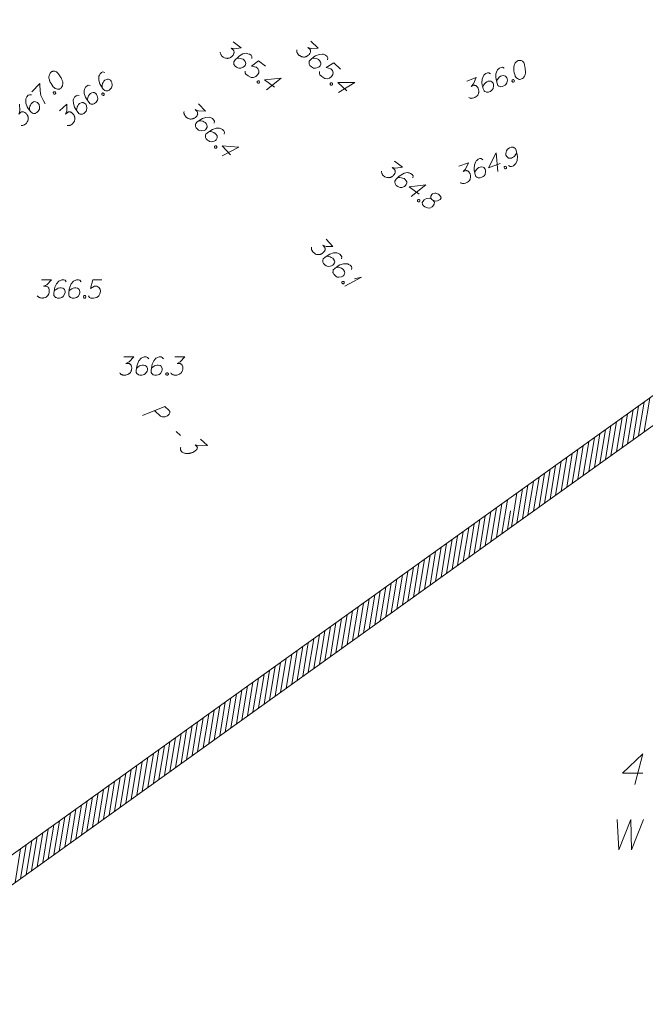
# Model space of a CAD drawing. Header units: metres. Extents: x 5555129 to 5556676, y 5635595 to 5636517.
# Tile 232 of 255: x 5556520 to 5556546, y 5636165 to 5636205. Entities that reach past the tile are written whole.
import ezdxf

# ---------------------------------------------------------------- set-up
doc = ezdxf.new("R2010")
doc.units = ezdxf.units.M
doc.header["$MEASUREMENT"] = 0
doc.linetypes.add('L_0_04', pattern=[1.5, 1, -0.5])
doc.linetypes.add('PRZER1-1', pattern=[2, 1, -1])
for name, color, linetype, lineweight in [('#przekroje', 7, 'L_0_04', 18), ('#skartowane', 7, 'Continuous', 18), ('#zakres', 7, 'Continuous', 18)]:
    doc.layers.add(name, color=color, linetype=linetype, lineweight=lineweight)
doc.layers.add('GESDZI_O', color=7, linetype='Continuous', lineweight=18, true_color=0x0a0909)
doc.layers.add('GESUZY_O', color=7, linetype='PRZER1-1', lineweight=18, true_color=0x008000)

# ---------------------------------------------------------------- blocks, each defined once
blk = doc.blocks.new('*U1867')
at = {"layer": '#skartowane', "color": 7, "linetype": 'ByBlock', "lineweight": 18}
for q in [(5555418.943, 5636435.946), (5555419.342, 5636436.246)]:
    blk.add_line((5555419.628, 5636436.311), q, dxfattribs=at)

msp = doc.modelspace()

# ---------------------------------------------------------------- linework, layer by layer
at = {"layer": '#przekroje', "color": 7, "linetype": 'Continuous'}
msp.add_line((5556526.584, 5636188.265), (5556526.759, 5636188.104), dxfattribs=at)
at = {"layer": '#przekroje', "color": 7, "linetype": 'Continuous', "flags": 128}
for points in [[(5556525.194, 5636188.924), (5556526.118, 5636189.298), (5556526.293, 5636189.137), (5556526.311, 5636189.111), (5556526.317, 5636189.095), (5556526.323, 5636189.061), (5556526.321, 5636189.035), (5556526.309, 5636189.008), (5556526.29, 5636188.977), (5556526.255, 5636188.942), (5556526.222, 5636188.914), (5556526.187, 5636188.898), (5556526.158, 5636188.886), (5556526.125, 5636188.878), (5556526.098, 5636188.873), (5556526.061, 5636188.869), (5556526.026, 5636188.872), (5556526.002, 5636188.875), (5556525.969, 5636188.886), (5556525.942, 5636188.901), (5556525.698, 5636189.125)], [(5556527.581, 5636187.957), (5556527.866, 5636187.696), (5556527.521, 5636187.685), (5556527.364, 5636187.724), (5556527.437, 5636187.656), (5556527.447, 5636187.638), (5556527.449, 5636187.626), (5556527.451, 5636187.615), (5556527.453, 5636187.603), (5556527.451, 5636187.577), (5556527.44, 5636187.557), (5556527.43, 5636187.538), (5556527.415, 5636187.522), (5556527.38, 5636187.487), (5556527.347, 5636187.46), (5556527.329, 5636187.448), (5556527.304, 5636187.432), (5556527.263, 5636187.412), (5556527.234, 5636187.4), (5556527.205, 5636187.388), (5556527.182, 5636187.38), (5556527.166, 5636187.376), (5556527.149, 5636187.372), (5556527.133, 5636187.368), (5556527.106, 5636187.363), (5556527.069, 5636187.359), (5556527.039, 5636187.358), (5556527.018, 5636187.358), (5556526.993, 5636187.361), (5556526.969, 5636187.364), (5556526.94, 5636187.372), (5556526.926, 5636187.375), (5556526.885, 5636187.393), (5556526.854, 5636187.412), (5556526.832, 5636187.423), (5556526.803, 5636187.449), (5556526.777, 5636187.483), (5556526.771, 5636187.498), (5556526.765, 5636187.513), (5556526.759, 5636187.528), (5556526.759, 5636187.547), (5556526.759, 5636187.566), (5556526.763, 5636187.601), (5556526.776, 5636187.628)]]:
    msp.add_lwpolyline(points, dxfattribs=at)
at = {"layer": '#skartowane', "color": 7, "linetype": 'Continuous', "lineweight": 18, "flags": 128}
for points in [[(5556528.929, 5636204.303), (5556529.258, 5636204.054), (5556528.982, 5636204.012), (5556528.839, 5636204.038), (5556528.924, 5636203.974), (5556528.939, 5636203.955), (5556528.945, 5636203.943), (5556528.951, 5636203.931), (5556528.957, 5636203.919), (5556528.965, 5636203.891), (5556528.964, 5636203.87), (5556528.963, 5636203.849), (5556528.957, 5636203.831), (5556528.941, 5636203.791), (5556528.924, 5636203.759), (5556528.914, 5636203.745), (5556528.9, 5636203.726), (5556528.874, 5636203.701), (5556528.855, 5636203.686), (5556528.836, 5636203.671), (5556528.82, 5636203.66), (5556528.808, 5636203.654), (5556528.797, 5636203.648), (5556528.785, 5636203.642), (5556528.765, 5636203.635), (5556528.736, 5636203.627), (5556528.712, 5636203.624), (5556528.695, 5636203.621), (5556528.674, 5636203.623), (5556528.652, 5636203.624), (5556528.626, 5636203.629), (5556528.613, 5636203.631), (5556528.573, 5636203.647), (5556528.542, 5636203.663), (5556528.519, 5636203.673), (5556528.486, 5636203.698), (5556528.452, 5636203.731), (5556528.441, 5636203.746), (5556528.431, 5636203.762), (5556528.42, 5636203.777), (5556528.413, 5636203.797), (5556528.406, 5636203.817), (5556528.397, 5636203.854), (5556528.397, 5636203.883)], [(5556532.119, 5636204.329), (5556532.421, 5636204.045), (5556532.141, 5636204.033), (5556532.002, 5636204.074), (5556532.079, 5636204.001), (5556532.093, 5636203.981), (5556532.097, 5636203.969), (5556532.102, 5636203.956), (5556532.106, 5636203.944), (5556532.111, 5636203.915), (5556532.108, 5636203.894), (5556532.104, 5636203.873), (5556532.096, 5636203.856), (5556532.077, 5636203.818), (5556532.057, 5636203.788), (5556532.044, 5636203.775), (5556532.028, 5636203.758), (5556532, 5636203.736), (5556531.979, 5636203.723), (5556531.959, 5636203.709), (5556531.942, 5636203.701), (5556531.93, 5636203.696), (5556531.918, 5636203.692), (5556531.905, 5636203.687), (5556531.884, 5636203.682), (5556531.855, 5636203.677), (5556531.83, 5636203.676), (5556531.814, 5636203.676), (5556531.793, 5636203.679), (5556531.772, 5636203.683), (5556531.746, 5636203.69), (5556531.734, 5636203.694), (5556531.695, 5636203.714), (5556531.666, 5636203.734), (5556531.644, 5636203.746), (5556531.614, 5636203.774), (5556531.584, 5636203.811), (5556531.575, 5636203.827), (5556531.566, 5636203.844), (5556531.557, 5636203.86), (5556531.552, 5636203.881), (5556531.548, 5636203.902), (5556531.542, 5636203.939), (5556531.546, 5636203.968)], [(5556529.694, 5636203.622), (5556529.695, 5636203.702), (5556529.664, 5636203.748), (5556529.598, 5636203.798), (5556529.536, 5636203.815), (5556529.501, 5636203.827), (5556529.467, 5636203.831), (5556529.327, 5636203.803), (5556529.19, 5636203.729), (5556529.13, 5636203.678), (5556529.008, 5636203.556), (5556528.954, 5636203.485), (5556528.952, 5636203.442), (5556528.961, 5636203.376), (5556528.968, 5636203.356), (5556529.005, 5636203.306), (5556529.066, 5636203.26), (5556529.12, 5636203.234), (5556529.16, 5636203.218), (5556529.236, 5636203.221), (5556529.34, 5636203.26), (5556529.39, 5636203.297), (5556529.418, 5636203.335), (5556529.441, 5636203.414), (5556529.44, 5636203.451), (5556529.421, 5636203.495), (5556529.375, 5636203.552), (5556529.333, 5636203.584), (5556529.27, 5636203.609), (5556529.226, 5636203.62), (5556529.141, 5636203.625), (5556529.095, 5636203.623), (5556529.07, 5636203.619)], [(5556530.262, 5636203.297), (5556529.965, 5636203.521), (5556529.677, 5636203.295), (5556529.867, 5636203.262), (5556529.947, 5636203.202), (5556529.981, 5636203.11), (5556529.983, 5636203.034), (5556529.932, 5636202.947), (5556529.857, 5636202.877), (5556529.77, 5636202.84), (5556529.665, 5636202.838), (5556529.537, 5636202.904), (5556529.452, 5636202.968), (5556529.424, 5636203.019), (5556529.426, 5636203.1)], [(5556532.807, 5636203.568), (5556532.817, 5636203.648), (5556532.791, 5636203.697), (5556532.73, 5636203.754), (5556532.671, 5636203.777), (5556532.637, 5636203.793), (5556532.603, 5636203.8), (5556532.462, 5636203.788), (5556532.317, 5636203.729), (5556532.252, 5636203.685), (5556532.117, 5636203.576), (5556532.057, 5636203.512), (5556532.05, 5636203.47), (5556532.052, 5636203.403), (5556532.057, 5636203.382), (5556532.087, 5636203.329), (5556532.143, 5636203.276), (5556532.194, 5636203.245), (5556532.233, 5636203.225), (5556532.308, 5636203.219), (5556532.416, 5636203.247), (5556532.469, 5636203.278), (5556532.501, 5636203.313), (5556532.533, 5636203.389), (5556532.536, 5636203.426), (5556532.522, 5636203.472), (5556532.482, 5636203.533), (5556532.444, 5636203.57), (5556532.384, 5636203.601), (5556532.342, 5636203.617), (5556532.258, 5636203.631), (5556532.212, 5636203.634), (5556532.187, 5636203.633)], [(5556540.658, 5636203.533), (5556540.647, 5636203.529), (5556540.616, 5636203.51), (5556540.597, 5636203.496), (5556540.582, 5636203.484), (5556540.559, 5636203.462), (5556540.533, 5636203.433), (5556540.512, 5636203.405), (5556540.494, 5636203.372), (5556540.486, 5636203.344), (5556540.48, 5636203.31), (5556540.475, 5636203.276), (5556540.472, 5636203.236), (5556540.469, 5636203.21), (5556540.472, 5636203.173), (5556540.477, 5636203.111), (5556540.493, 5636203.022), (5556540.509, 5636202.952), (5556540.533, 5636202.892), (5556540.556, 5636202.85), (5556540.598, 5636202.81), (5556540.625, 5636202.789), (5556540.666, 5636202.767), (5556540.707, 5636202.758), (5556540.726, 5636202.759), (5556540.761, 5636202.767), (5556540.788, 5636202.778), (5556540.83, 5636202.801), (5556540.864, 5636202.827), (5556540.885, 5636202.854), (5556540.912, 5636202.897), (5556540.922, 5636202.92), (5556540.935, 5636202.951), (5556540.943, 5636202.979), (5556540.947, 5636203), (5556540.947, 5636203.032), (5556540.949, 5636203.045), (5556540.949, 5636203.077), (5556540.946, 5636203.114), (5556540.944, 5636203.152), (5556540.941, 5636203.176), (5556540.94, 5636203.194), (5556540.937, 5636203.219), (5556540.928, 5636203.272), (5556540.922, 5636203.302), (5556540.917, 5636203.332), (5556540.907, 5636203.372), (5556540.893, 5636203.424), (5556540.886, 5636203.44), (5556540.872, 5636203.46), (5556540.858, 5636203.48), (5556540.828, 5636203.506), (5556540.803, 5636203.521), (5556540.78, 5636203.531), (5556540.751, 5636203.539), (5556540.725, 5636203.541), (5556540.706, 5636203.54), (5556540.688, 5636203.539), (5556540.658, 5636203.533)], [(5556521.43, 5636203.05), (5556521.421, 5636203.042), (5556521.401, 5636203.012), (5556521.388, 5636202.991), (5556521.38, 5636202.975), (5556521.368, 5636202.945), (5556521.356, 5636202.908), (5556521.348, 5636202.874), (5556521.344, 5636202.836), (5556521.348, 5636202.807), (5556521.357, 5636202.774), (5556521.365, 5636202.741), (5556521.378, 5636202.703), (5556521.387, 5636202.678), (5556521.404, 5636202.645), (5556521.434, 5636202.591), (5556521.484, 5636202.516), (5556521.526, 5636202.458), (5556521.573, 5636202.412), (5556521.611, 5636202.383), (5556521.665, 5636202.363), (5556521.699, 5636202.355), (5556521.745, 5636202.351), (5556521.786, 5636202.36), (5556521.803, 5636202.368), (5556521.832, 5636202.389), (5556521.853, 5636202.411), (5556521.881, 5636202.448), (5556521.902, 5636202.486), (5556521.91, 5636202.52), (5556521.918, 5636202.57), (5556521.918, 5636202.595), (5556521.918, 5636202.628), (5556521.913, 5636202.657), (5556521.909, 5636202.678), (5556521.896, 5636202.707), (5556521.892, 5636202.72), (5556521.879, 5636202.749), (5556521.862, 5636202.782), (5556521.845, 5636202.816), (5556521.832, 5636202.836), (5556521.824, 5636202.853), (5556521.811, 5636202.874), (5556521.782, 5636202.919), (5556521.765, 5636202.944), (5556521.748, 5636202.969), (5556521.722, 5636203.002), (5556521.689, 5636203.044), (5556521.676, 5636203.056), (5556521.655, 5636203.069), (5556521.634, 5636203.081), (5556521.596, 5636203.093), (5556521.567, 5636203.097), (5556521.542, 5636203.097), (5556521.513, 5636203.093), (5556521.488, 5636203.084), (5556521.471, 5636203.076), (5556521.455, 5636203.067), (5556521.43, 5636203.05)], [(5556523.641, 5636203.047), (5556523.563, 5636203.063), (5556523.512, 5636203.04), (5556523.451, 5636202.984), (5556523.423, 5636202.927), (5556523.405, 5636202.895), (5556523.395, 5636202.861), (5556523.397, 5636202.719), (5556523.445, 5636202.571), (5556523.484, 5636202.502), (5556523.582, 5636202.36), (5556523.642, 5636202.295), (5556523.683, 5636202.284), (5556523.75, 5636202.282), (5556523.771, 5636202.285), (5556523.826, 5636202.312), (5556523.883, 5636202.363), (5556523.918, 5636202.412), (5556523.941, 5636202.449), (5556523.953, 5636202.523), (5556523.932, 5636202.633), (5556523.906, 5636202.688), (5556523.874, 5636202.723), (5556523.8, 5636202.76), (5556523.763, 5636202.766), (5556523.716, 5636202.755), (5556523.652, 5636202.721), (5556523.613, 5636202.685), (5556523.577, 5636202.628), (5556523.558, 5636202.587), (5556523.538, 5636202.504), (5556523.532, 5636202.458), (5556523.531, 5636202.433)], [(5556533.337, 5636203.184), (5556533.066, 5636203.438), (5556532.754, 5636203.245), (5556532.94, 5636203.192), (5556533.013, 5636203.124), (5556533.037, 5636203.028), (5556533.03, 5636202.953), (5556532.97, 5636202.872), (5556532.889, 5636202.811), (5556532.798, 5636202.783), (5556532.693, 5636202.792), (5556532.573, 5636202.872), (5556532.496, 5636202.945), (5556532.473, 5636202.998), (5556532.484, 5636203.078)], [(5556540.08, 5636203.213), (5556540.012, 5636203.256), (5556539.956, 5636203.253), (5556539.88, 5636203.222), (5556539.833, 5636203.178), (5556539.805, 5636203.154), (5556539.784, 5636203.127), (5556539.736, 5636202.993), (5556539.728, 5636202.837), (5556539.74, 5636202.76), (5556539.782, 5636202.592), (5556539.815, 5636202.509), (5556539.85, 5636202.485), (5556539.911, 5636202.459), (5556539.932, 5636202.455), (5556539.993, 5636202.46), (5556540.065, 5636202.489), (5556540.115, 5636202.521), (5556540.149, 5636202.548), (5556540.186, 5636202.614), (5556540.206, 5636202.723), (5556540.201, 5636202.785), (5556540.183, 5636202.828), (5556540.127, 5636202.889), (5556540.094, 5636202.907), (5556540.047, 5636202.914), (5556539.975, 5636202.904), (5556539.925, 5636202.884), (5556539.872, 5636202.844), (5556539.84, 5636202.812), (5556539.792, 5636202.742), (5556539.77, 5636202.701), (5556539.76, 5636202.678)], [(5556529.979, 5636202.696), (5556530.003, 5636202.679), (5556530.01, 5636202.659), (5556530.01, 5636202.629), (5556529.992, 5636202.605), (5556529.964, 5636202.597), (5556529.943, 5636202.598), (5556529.919, 5636202.616), (5556529.912, 5636202.636), (5556529.912, 5636202.666), (5556529.93, 5636202.69), (5556529.958, 5636202.698), (5556529.979, 5636202.696)], [(5556530.623, 5636202.432), (5556530.218, 5636202.738), (5556530.908, 5636202.809), (5556530.296, 5636202.332)], [(5556538.536, 5636202.685), (5556538.92, 5636202.839), (5556538.813, 5636202.58), (5556538.717, 5636202.471), (5556538.816, 5636202.511), (5556538.84, 5636202.514), (5556538.853, 5636202.513), (5556538.866, 5636202.512), (5556538.879, 5636202.511), (5556538.908, 5636202.503), (5556538.925, 5636202.491), (5556538.943, 5636202.479), (5556538.955, 5636202.465), (5556538.981, 5636202.431), (5556539, 5636202.4), (5556539.006, 5636202.384), (5556539.015, 5636202.362), (5556539.023, 5636202.327), (5556539.026, 5636202.302), (5556539.029, 5636202.278), (5556539.03, 5636202.26), (5556539.029, 5636202.247), (5556539.028, 5636202.233), (5556539.027, 5636202.22), (5556539.023, 5636202.199), (5556539.015, 5636202.171), (5556539.005, 5636202.148), (5556538.999, 5636202.133), (5556538.987, 5636202.115), (5556538.975, 5636202.098), (5556538.957, 5636202.078), (5556538.948, 5636202.068), (5556538.914, 5636202.042), (5556538.883, 5636202.023), (5556538.864, 5636202.009), (5556538.825, 5636201.993), (5556538.779, 5636201.981), (5556538.761, 5636201.98), (5556538.742, 5636201.979), (5556538.723, 5636201.978), (5556538.703, 5636201.982), (5556538.682, 5636201.987), (5556538.646, 5636201.998), (5556538.62, 5636202.013)], [(5556539.515, 5636202.988), (5556539.447, 5636203.03), (5556539.392, 5636203.027), (5556539.315, 5636202.997), (5556539.269, 5636202.953), (5556539.24, 5636202.929), (5556539.219, 5636202.901), (5556539.171, 5636202.767), (5556539.163, 5636202.612), (5556539.175, 5636202.534), (5556539.217, 5636202.366), (5556539.25, 5636202.284), (5556539.285, 5636202.26), (5556539.346, 5636202.233), (5556539.367, 5636202.229), (5556539.429, 5636202.234), (5556539.5, 5636202.263), (5556539.55, 5636202.296), (5556539.584, 5636202.322), (5556539.622, 5636202.388), (5556539.641, 5636202.497), (5556539.636, 5636202.559), (5556539.618, 5636202.603), (5556539.562, 5636202.663), (5556539.53, 5636202.682), (5556539.482, 5636202.688), (5556539.41, 5636202.679), (5556539.361, 5636202.659), (5556539.307, 5636202.618), (5556539.275, 5636202.586), (5556539.227, 5636202.516), (5556539.205, 5636202.476), (5556539.195, 5636202.453)], [(5556540.417, 5636202.737), (5556540.444, 5636202.748), (5556540.465, 5636202.744), (5556540.49, 5636202.729), (5556540.501, 5636202.701), (5556540.493, 5636202.673), (5556540.481, 5636202.655), (5556540.454, 5636202.644), (5556540.433, 5636202.648), (5556540.408, 5636202.664), (5556540.397, 5636202.691), (5556540.405, 5636202.72), (5556540.417, 5636202.737)], [(5556520.639, 5636202.246), (5556520.97, 5636202.583), (5556520.97, 5636202.541), (5556520.981, 5636202.291), (5556521.016, 5636202.091), (5556521.105, 5636201.903), (5556521.198, 5636201.745)], [(5556521.528, 5636202.224), (5556521.549, 5636202.245), (5556521.57, 5636202.25), (5556521.599, 5636202.246), (5556521.62, 5636202.225), (5556521.625, 5636202.196), (5556521.621, 5636202.175), (5556521.6, 5636202.154), (5556521.579, 5636202.149), (5556521.55, 5636202.153), (5556521.529, 5636202.174), (5556521.524, 5636202.203), (5556521.528, 5636202.224)], [(5556523.045, 5636202.501), (5556522.966, 5636202.517), (5556522.915, 5636202.494), (5556522.854, 5636202.438), (5556522.826, 5636202.381), (5556522.808, 5636202.348), (5556522.798, 5636202.315), (5556522.8, 5636202.173), (5556522.848, 5636202.025), (5556522.887, 5636201.956), (5556522.985, 5636201.814), (5556523.045, 5636201.749), (5556523.086, 5636201.738), (5556523.153, 5636201.735), (5556523.174, 5636201.739), (5556523.229, 5636201.765), (5556523.286, 5636201.817), (5556523.322, 5636201.866), (5556523.344, 5636201.902), (5556523.356, 5636201.977), (5556523.336, 5636202.087), (5556523.309, 5636202.142), (5556523.277, 5636202.177), (5556523.203, 5636202.214), (5556523.166, 5636202.22), (5556523.119, 5636202.209), (5556523.055, 5636202.174), (5556523.016, 5636202.139), (5556522.98, 5636202.082), (5556522.962, 5636202.041), (5556522.941, 5636201.958), (5556522.935, 5636201.912), (5556522.934, 5636201.887)], [(5556532.991, 5636202.617), (5556533.012, 5636202.597), (5556533.017, 5636202.576), (5556533.014, 5636202.547), (5556532.993, 5636202.526), (5556532.964, 5636202.52), (5556532.943, 5636202.524), (5556532.922, 5636202.544), (5556532.917, 5636202.565), (5556532.92, 5636202.594), (5556532.941, 5636202.616), (5556532.97, 5636202.621), (5556532.991, 5636202.617)], [(5556533.602, 5636202.285), (5556533.232, 5636202.633), (5556533.926, 5636202.629), (5556533.266, 5636202.221)], [(5556520.627, 5636202.117), (5556520.548, 5636202.128), (5556520.498, 5636202.103), (5556520.44, 5636202.044), (5556520.415, 5636201.985), (5556520.399, 5636201.952), (5556520.391, 5636201.918), (5556520.4, 5636201.776), (5556520.456, 5636201.631), (5556520.498, 5636201.564), (5556520.604, 5636201.427), (5556520.667, 5636201.365), (5556520.709, 5636201.357), (5556520.776, 5636201.358), (5556520.796, 5636201.362), (5556520.85, 5636201.392), (5556520.904, 5636201.447), (5556520.937, 5636201.497), (5556520.958, 5636201.535), (5556520.966, 5636201.61), (5556520.94, 5636201.718), (5556520.91, 5636201.772), (5556520.876, 5636201.805), (5556520.801, 5636201.838), (5556520.763, 5636201.842), (5556520.717, 5636201.829), (5556520.655, 5636201.791), (5556520.618, 5636201.753), (5556520.585, 5636201.694), (5556520.569, 5636201.653), (5556520.553, 5636201.569), (5556520.549, 5636201.523), (5556520.549, 5636201.498)], [(5556522.596, 5636202.09), (5556522.517, 5636202.106), (5556522.466, 5636202.084), (5556522.405, 5636202.028), (5556522.377, 5636201.971), (5556522.359, 5636201.938), (5556522.349, 5636201.905), (5556522.352, 5636201.763), (5556522.399, 5636201.614), (5556522.438, 5636201.546), (5556522.536, 5636201.403), (5556522.596, 5636201.338), (5556522.637, 5636201.328), (5556522.704, 5636201.325), (5556522.725, 5636201.328), (5556522.781, 5636201.355), (5556522.837, 5636201.407), (5556522.873, 5636201.455), (5556522.895, 5636201.492), (5556522.907, 5636201.567), (5556522.887, 5636201.676), (5556522.86, 5636201.732), (5556522.828, 5636201.767), (5556522.755, 5636201.803), (5556522.717, 5636201.809), (5556522.671, 5636201.799), (5556522.607, 5636201.764), (5556522.567, 5636201.728), (5556522.531, 5636201.671), (5556522.513, 5636201.63), (5556522.492, 5636201.547), (5556522.486, 5636201.502), (5556522.485, 5636201.477)], [(5556523.527, 5636202.174), (5556523.549, 5636202.194), (5556523.57, 5636202.198), (5556523.599, 5636202.192), (5556523.619, 5636202.17), (5556523.622, 5636202.141), (5556523.617, 5636202.12), (5556523.595, 5636202.1), (5556523.574, 5636202.097), (5556523.545, 5636202.102), (5556523.525, 5636202.124), (5556523.522, 5636202.154), (5556523.527, 5636202.174)], [(5556520.142, 5636201.741), (5556520.148, 5636201.461), (5556520.104, 5636201.323), (5556520.178, 5636201.399), (5556520.199, 5636201.412), (5556520.211, 5636201.416), (5556520.224, 5636201.42), (5556520.236, 5636201.424), (5556520.265, 5636201.429), (5556520.286, 5636201.425), (5556520.307, 5636201.421), (5556520.324, 5636201.413), (5556520.362, 5636201.392), (5556520.391, 5636201.371), (5556520.404, 5636201.359), (5556520.421, 5636201.342), (5556520.442, 5636201.313), (5556520.455, 5636201.293), (5556520.467, 5636201.272), (5556520.476, 5636201.255), (5556520.48, 5636201.243), (5556520.484, 5636201.23), (5556520.489, 5636201.218), (5556520.493, 5636201.197), (5556520.497, 5636201.168), (5556520.498, 5636201.143), (5556520.498, 5636201.126), (5556520.494, 5636201.105), (5556520.49, 5636201.084), (5556520.482, 5636201.059), (5556520.477, 5636201.046), (5556520.457, 5636201.009), (5556520.436, 5636200.979), (5556520.424, 5636200.958), (5556520.395, 5636200.929), (5556520.358, 5636200.899), (5556520.341, 5636200.891), (5556520.324, 5636200.882), (5556520.308, 5636200.874), (5556520.287, 5636200.869), (5556520.266, 5636200.865), (5556520.228, 5636200.861), (5556520.199, 5636200.865)], [(5556521.786, 5636201.462), (5556522.091, 5636201.741), (5556522.083, 5636201.461), (5556522.031, 5636201.325), (5556522.11, 5636201.397), (5556522.131, 5636201.409), (5556522.144, 5636201.412), (5556522.156, 5636201.416), (5556522.169, 5636201.42), (5556522.198, 5636201.423), (5556522.219, 5636201.417), (5556522.24, 5636201.412), (5556522.256, 5636201.403), (5556522.293, 5636201.381), (5556522.321, 5636201.359), (5556522.333, 5636201.346), (5556522.349, 5636201.328), (5556522.369, 5636201.298), (5556522.38, 5636201.277), (5556522.392, 5636201.255), (5556522.399, 5636201.238), (5556522.403, 5636201.225), (5556522.406, 5636201.213), (5556522.41, 5636201.2), (5556522.413, 5636201.179), (5556522.416, 5636201.15), (5556522.415, 5636201.125), (5556522.414, 5636201.108), (5556522.409, 5636201.087), (5556522.404, 5636201.067), (5556522.395, 5636201.042), (5556522.39, 5636201.03), (5556522.368, 5636200.993), (5556522.345, 5636200.965), (5556522.332, 5636200.944), (5556522.301, 5636200.916), (5556522.263, 5636200.889), (5556522.246, 5636200.881), (5556522.228, 5636200.874), (5556522.211, 5636200.866), (5556522.19, 5636200.863), (5556522.169, 5636200.86), (5556522.132, 5636200.857), (5556522.103, 5636200.863)], [(5556527.503, 5636201.757), (5556527.785, 5636201.455), (5556527.505, 5636201.461), (5556527.369, 5636201.512), (5556527.441, 5636201.434), (5556527.453, 5636201.412), (5556527.457, 5636201.4), (5556527.461, 5636201.387), (5556527.464, 5636201.374), (5556527.468, 5636201.345), (5556527.463, 5636201.324), (5556527.458, 5636201.304), (5556527.449, 5636201.287), (5556527.427, 5636201.25), (5556527.405, 5636201.222), (5556527.392, 5636201.21), (5556527.374, 5636201.194), (5556527.344, 5636201.174), (5556527.323, 5636201.162), (5556527.302, 5636201.15), (5556527.285, 5636201.143), (5556527.272, 5636201.139), (5556527.26, 5636201.135), (5556527.247, 5636201.132), (5556527.226, 5636201.128), (5556527.196, 5636201.125), (5556527.171, 5636201.126), (5556527.155, 5636201.126), (5556527.134, 5636201.131), (5556527.113, 5636201.136), (5556527.089, 5636201.146), (5556527.076, 5636201.15), (5556527.039, 5636201.172), (5556527.011, 5636201.194), (5556526.99, 5636201.208), (5556526.962, 5636201.238), (5556526.935, 5636201.276), (5556526.927, 5636201.293), (5556526.919, 5636201.31), (5556526.911, 5636201.327), (5556526.908, 5636201.348), (5556526.904, 5636201.369), (5556526.902, 5636201.407), (5556526.907, 5636201.436)], [(5556528.139, 5636200.953), (5556528.154, 5636201.032), (5556528.131, 5636201.083), (5556528.075, 5636201.144), (5556528.017, 5636201.171), (5556527.984, 5636201.189), (5556527.951, 5636201.198), (5556527.809, 5636201.195), (5556527.661, 5636201.146), (5556527.593, 5636201.107), (5556527.451, 5636201.007), (5556527.386, 5636200.947), (5556527.377, 5636200.905), (5556527.374, 5636200.839), (5556527.378, 5636200.818), (5556527.405, 5636200.762), (5556527.457, 5636200.706), (5556527.506, 5636200.671), (5556527.543, 5636200.649), (5556527.618, 5636200.638), (5556527.727, 5636200.659), (5556527.782, 5636200.686), (5556527.817, 5636200.718), (5556527.853, 5636200.792), (5556527.859, 5636200.83), (5556527.848, 5636200.876), (5556527.812, 5636200.94), (5556527.776, 5636200.979), (5556527.719, 5636201.014), (5556527.678, 5636201.033), (5556527.595, 5636201.052), (5556527.549, 5636201.058), (5556527.524, 5636201.059)], [(5556528.553, 5636200.508), (5556528.568, 5636200.587), (5556528.545, 5636200.638), (5556528.489, 5636200.698), (5556528.431, 5636200.726), (5556528.399, 5636200.743), (5556528.366, 5636200.753), (5556528.223, 5636200.75), (5556528.075, 5636200.701), (5556528.007, 5636200.661), (5556527.866, 5636200.562), (5556527.801, 5636200.502), (5556527.791, 5636200.46), (5556527.789, 5636200.394), (5556527.792, 5636200.372), (5556527.819, 5636200.317), (5556527.872, 5636200.261), (5556527.92, 5636200.226), (5556527.957, 5636200.204), (5556528.032, 5636200.193), (5556528.141, 5636200.214), (5556528.197, 5636200.241), (5556528.231, 5636200.273), (5556528.267, 5636200.347), (5556528.273, 5636200.384), (5556528.262, 5636200.431), (5556528.227, 5636200.495), (5556528.191, 5636200.534), (5556528.133, 5636200.569), (5556528.092, 5636200.587), (5556528.009, 5636200.607), (5556527.964, 5636200.613), (5556527.939, 5636200.614)], [(5556528.231, 5636200.023), (5556528.251, 5636200.001), (5556528.254, 5636199.98), (5556528.249, 5636199.951), (5556528.227, 5636199.931), (5556528.198, 5636199.928), (5556528.177, 5636199.932), (5556528.157, 5636199.954), (5556528.154, 5636199.975), (5556528.159, 5636200.004), (5556528.181, 5636200.024), (5556528.21, 5636200.027), (5556528.231, 5636200.023)], [(5556528.819, 5636199.651), (5556528.473, 5636200.022), (5556529.165, 5636199.972), (5556528.479, 5636199.608)], [(5556540.256, 5636199.213), (5556540.322, 5636199.168), (5556540.378, 5636199.17), (5556540.456, 5636199.198), (5556540.503, 5636199.24), (5556540.533, 5636199.263), (5556540.554, 5636199.29), (5556540.607, 5636199.422), (5556540.62, 5636199.578), (5556540.61, 5636199.656), (5556540.574, 5636199.825), (5556540.544, 5636199.908), (5556540.51, 5636199.933), (5556540.45, 5636199.962), (5556540.429, 5636199.967), (5556540.367, 5636199.963), (5556540.295, 5636199.937), (5556540.244, 5636199.906), (5556540.209, 5636199.881), (5556540.169, 5636199.816), (5556540.146, 5636199.708), (5556540.149, 5636199.646), (5556540.165, 5636199.602), (5556540.219, 5636199.539), (5556540.252, 5636199.52), (5556540.298, 5636199.512), (5556540.371, 5636199.519), (5556540.421, 5636199.537), (5556540.476, 5636199.576), (5556540.509, 5636199.606), (5556540.56, 5636199.675), (5556540.583, 5636199.715), (5556540.593, 5636199.737)], [(5556539.202, 5636199.454), (5556539.135, 5636199.499), (5556539.079, 5636199.498), (5556539.001, 5636199.469), (5556538.954, 5636199.427), (5556538.925, 5636199.404), (5556538.903, 5636199.377), (5556538.85, 5636199.245), (5556538.837, 5636199.09), (5556538.847, 5636199.012), (5556538.883, 5636198.843), (5556538.913, 5636198.759), (5556538.947, 5636198.734), (5556539.008, 5636198.706), (5556539.028, 5636198.701), (5556539.09, 5636198.704), (5556539.162, 5636198.73), (5556539.213, 5636198.761), (5556539.248, 5636198.786), (5556539.288, 5636198.851), (5556539.311, 5636198.96), (5556539.308, 5636199.021), (5556539.292, 5636199.066), (5556539.238, 5636199.128), (5556539.206, 5636199.148), (5556539.159, 5636199.156), (5556539.086, 5636199.148), (5556539.036, 5636199.13), (5556538.981, 5636199.092), (5556538.948, 5636199.061), (5556538.898, 5636198.992), (5556538.874, 5636198.953), (5556538.864, 5636198.93)], [(5556539.906, 5636199.294), (5556539.428, 5636199.122), (5556539.745, 5636199.739), (5556539.812, 5636198.965)], [(5556535.558, 5636199.395), (5556535.888, 5636199.146), (5556535.611, 5636199.103), (5556535.468, 5636199.129), (5556535.553, 5636199.065), (5556535.569, 5636199.046), (5556535.574, 5636199.034), (5556535.58, 5636199.023), (5556535.586, 5636199.011), (5556535.594, 5636198.982), (5556535.593, 5636198.961), (5556535.592, 5636198.94), (5556535.586, 5636198.922), (5556535.571, 5636198.882), (5556535.554, 5636198.85), (5556535.543, 5636198.836), (5556535.529, 5636198.817), (5556535.503, 5636198.792), (5556535.484, 5636198.777), (5556535.465, 5636198.762), (5556535.45, 5636198.751), (5556535.438, 5636198.745), (5556535.426, 5636198.74), (5556535.414, 5636198.734), (5556535.394, 5636198.727), (5556535.366, 5636198.719), (5556535.341, 5636198.715), (5556535.324, 5636198.713), (5556535.303, 5636198.714), (5556535.282, 5636198.715), (5556535.256, 5636198.72), (5556535.243, 5636198.722), (5556535.203, 5636198.738), (5556535.171, 5636198.755), (5556535.148, 5636198.764), (5556535.116, 5636198.789), (5556535.081, 5636198.822), (5556535.071, 5636198.837), (5556535.06, 5636198.853), (5556535.05, 5636198.868), (5556535.043, 5636198.888), (5556535.036, 5636198.908), (5556535.026, 5636198.945), (5556535.026, 5636198.975)], [(5556538.213, 5636199.184), (5556538.602, 5636199.325), (5556538.487, 5636199.07), (5556538.386, 5636198.964), (5556538.486, 5636199.001), (5556538.511, 5636199.003), (5556538.524, 5636199.002), (5556538.537, 5636199), (5556538.55, 5636198.998), (5556538.578, 5636198.99), (5556538.595, 5636198.977), (5556538.612, 5636198.965), (5556538.624, 5636198.95), (5556538.649, 5636198.915), (5556538.667, 5636198.884), (5556538.673, 5636198.867), (5556538.681, 5636198.845), (5556538.687, 5636198.81), (5556538.69, 5636198.785), (5556538.692, 5636198.761), (5556538.693, 5636198.742), (5556538.691, 5636198.729), (5556538.69, 5636198.716), (5556538.688, 5636198.703), (5556538.683, 5636198.682), (5556538.674, 5636198.654), (5556538.664, 5636198.632), (5556538.657, 5636198.616), (5556538.644, 5636198.599), (5556538.631, 5636198.582), (5556538.613, 5636198.563), (5556538.604, 5636198.553), (5556538.569, 5636198.528), (5556538.538, 5636198.511), (5556538.518, 5636198.497), (5556538.479, 5636198.483), (5556538.433, 5636198.473), (5556538.414, 5636198.472), (5556538.395, 5636198.472), (5556538.376, 5636198.471), (5556538.356, 5636198.476), (5556538.335, 5636198.481), (5556538.299, 5636198.493), (5556538.275, 5636198.51)], [(5556540.094, 5636199.174), (5556540.122, 5636199.184), (5556540.142, 5636199.179), (5556540.167, 5636199.163), (5556540.177, 5636199.135), (5556540.169, 5636199.107), (5556540.156, 5636199.089), (5556540.128, 5636199.079), (5556540.108, 5636199.084), (5556540.083, 5636199.101), (5556540.073, 5636199.128), (5556540.081, 5636199.157), (5556540.094, 5636199.174)], [(5556536.323, 5636198.713), (5556536.325, 5636198.794), (5556536.293, 5636198.84), (5556536.227, 5636198.89), (5556536.166, 5636198.906), (5556536.13, 5636198.918), (5556536.096, 5636198.922), (5556535.957, 5636198.894), (5556535.82, 5636198.82), (5556535.759, 5636198.769), (5556535.637, 5636198.647), (5556535.584, 5636198.576), (5556535.581, 5636198.534), (5556535.591, 5636198.467), (5556535.598, 5636198.447), (5556535.634, 5636198.398), (5556535.695, 5636198.351), (5556535.749, 5636198.325), (5556535.79, 5636198.31), (5556535.865, 5636198.312), (5556535.969, 5636198.352), (5556536.019, 5636198.388), (5556536.047, 5636198.426), (5556536.07, 5636198.505), (5556536.069, 5636198.543), (5556536.05, 5636198.587), (5556536.004, 5636198.643), (5556535.962, 5636198.675), (5556535.899, 5636198.7), (5556535.856, 5636198.711), (5556535.771, 5636198.716), (5556535.725, 5636198.714), (5556535.7, 5636198.71)], [(5556536.574, 5636198.036), (5556536.169, 5636198.342), (5556536.859, 5636198.413), (5556536.247, 5636197.935)], [(5556536.576, 5636197.813), (5556536.599, 5636197.795), (5556536.606, 5636197.775), (5556536.606, 5636197.745), (5556536.589, 5636197.722), (5556536.56, 5636197.713), (5556536.539, 5636197.715), (5556536.515, 5636197.732), (5556536.508, 5636197.753), (5556536.508, 5636197.782), (5556536.526, 5636197.806), (5556536.555, 5636197.814), (5556536.576, 5636197.813)], [(5556537.092, 5636197.83), (5556537.158, 5636197.78), (5556537.18, 5636197.771), (5556537.255, 5636197.751), (5556537.326, 5636197.757), (5556537.44, 5636197.811), (5556537.485, 5636197.881), (5556537.47, 5636197.929), (5556537.415, 5636197.993), (5556537.368, 5636198.029), (5556537.267, 5636198.082), (5556537.221, 5636198.08), (5556537.121, 5636198.045), (5556537.098, 5636198.025), (5556537.055, 5636197.947), (5556537.052, 5636197.904), (5556537.092, 5636197.83), (5556537.002, 5636197.868), (5556536.878, 5636197.851), (5556536.787, 5636197.808), (5556536.765, 5636197.788), (5556536.702, 5636197.695), (5556536.709, 5636197.616), (5556536.751, 5636197.555), (5556536.808, 5636197.512), (5556536.915, 5636197.468), (5556537.013, 5636197.46), (5556537.119, 5636197.513), (5556537.145, 5636197.538), (5556537.198, 5636197.617), (5556537.21, 5636197.711), (5556537.158, 5636197.78)], [(5556532.748, 5636196.178), (5556533.029, 5636195.876), (5556532.749, 5636195.882), (5556532.613, 5636195.932), (5556532.686, 5636195.855), (5556532.698, 5636195.833), (5556532.701, 5636195.821), (5556532.705, 5636195.808), (5556532.709, 5636195.795), (5556532.712, 5636195.766), (5556532.707, 5636195.745), (5556532.702, 5636195.724), (5556532.693, 5636195.708), (5556532.671, 5636195.671), (5556532.649, 5636195.643), (5556532.636, 5636195.631), (5556532.619, 5636195.615), (5556532.589, 5636195.595), (5556532.567, 5636195.583), (5556532.546, 5636195.571), (5556532.529, 5636195.564), (5556532.516, 5636195.56), (5556532.504, 5636195.556), (5556532.491, 5636195.552), (5556532.47, 5636195.549), (5556532.441, 5636195.546), (5556532.416, 5636195.547), (5556532.399, 5636195.547), (5556532.378, 5636195.552), (5556532.358, 5636195.557), (5556532.333, 5636195.566), (5556532.32, 5636195.571), (5556532.284, 5636195.593), (5556532.255, 5636195.615), (5556532.235, 5636195.628), (5556532.207, 5636195.659), (5556532.179, 5636195.697), (5556532.171, 5636195.714), (5556532.163, 5636195.731), (5556532.155, 5636195.748), (5556532.152, 5636195.769), (5556532.149, 5636195.79), (5556532.146, 5636195.828), (5556532.151, 5636195.857)], [(5556533.383, 5636195.374), (5556533.398, 5636195.453), (5556533.375, 5636195.504), (5556533.319, 5636195.564), (5556533.261, 5636195.592), (5556533.229, 5636195.609), (5556533.195, 5636195.619), (5556533.053, 5636195.616), (5556532.905, 5636195.567), (5556532.837, 5636195.527), (5556532.696, 5636195.428), (5556532.631, 5636195.368), (5556532.621, 5636195.326), (5556532.618, 5636195.26), (5556532.622, 5636195.238), (5556532.649, 5636195.183), (5556532.701, 5636195.127), (5556532.75, 5636195.092), (5556532.787, 5636195.07), (5556532.862, 5636195.059), (5556532.971, 5636195.08), (5556533.027, 5636195.107), (5556533.061, 5636195.139), (5556533.097, 5636195.213), (5556533.103, 5636195.25), (5556533.092, 5636195.297), (5556533.057, 5636195.361), (5556533.02, 5636195.4), (5556532.963, 5636195.435), (5556532.922, 5636195.453), (5556532.839, 5636195.473), (5556532.793, 5636195.479), (5556532.768, 5636195.48)], [(5556533.797, 5636194.929), (5556533.813, 5636195.008), (5556533.79, 5636195.059), (5556533.733, 5636195.119), (5556533.676, 5636195.146), (5556533.643, 5636195.164), (5556533.61, 5636195.174), (5556533.468, 5636195.171), (5556533.32, 5636195.122), (5556533.251, 5636195.082), (5556533.11, 5636194.983), (5556533.045, 5636194.923), (5556533.035, 5636194.881), (5556533.033, 5636194.814), (5556533.036, 5636194.793), (5556533.064, 5636194.738), (5556533.116, 5636194.682), (5556533.165, 5636194.647), (5556533.202, 5636194.624), (5556533.276, 5636194.613), (5556533.386, 5636194.634), (5556533.441, 5636194.662), (5556533.476, 5636194.694), (5556533.512, 5636194.768), (5556533.517, 5636194.805), (5556533.506, 5636194.852), (5556533.471, 5636194.916), (5556533.435, 5636194.954), (5556533.378, 5636194.99), (5556533.337, 5636195.008), (5556533.254, 5636195.028), (5556533.208, 5636195.034), (5556533.183, 5636195.035)], [(5556521.039, 5636194.509), (5556521.452, 5636194.509), (5556521.257, 5636194.308), (5556521.127, 5636194.243), (5556521.233, 5636194.243), (5556521.257, 5636194.237), (5556521.269, 5636194.231), (5556521.281, 5636194.226), (5556521.292, 5636194.22), (5556521.316, 5636194.202), (5556521.328, 5636194.184), (5556521.34, 5636194.166), (5556521.346, 5636194.149), (5556521.357, 5636194.107), (5556521.363, 5636194.072), (5556521.363, 5636194.054), (5556521.363, 5636194.031), (5556521.357, 5636193.995), (5556521.352, 5636193.972), (5556521.346, 5636193.948), (5556521.34, 5636193.93), (5556521.334, 5636193.918), (5556521.328, 5636193.907), (5556521.322, 5636193.895), (5556521.31, 5636193.877), (5556521.292, 5636193.853), (5556521.275, 5636193.836), (5556521.263, 5636193.824), (5556521.245, 5636193.812), (5556521.228, 5636193.8), (5556521.204, 5636193.789), (5556521.192, 5636193.783), (5556521.151, 5636193.771), (5556521.115, 5636193.765), (5556521.092, 5636193.759), (5556521.05, 5636193.759), (5556521.003, 5636193.765), (5556520.985, 5636193.771), (5556520.968, 5636193.777), (5556520.95, 5636193.783), (5556520.932, 5636193.794), (5556520.915, 5636193.806), (5556520.885, 5636193.83), (5556520.867, 5636193.853)], [(5556522.06, 5636194.426), (5556522.013, 5636194.491), (5556521.96, 5636194.509), (5556521.877, 5636194.509), (5556521.818, 5636194.485), (5556521.783, 5636194.474), (5556521.753, 5636194.456), (5556521.659, 5636194.349), (5556521.594, 5636194.208), (5556521.576, 5636194.131), (5556521.552, 5636193.96), (5556521.552, 5636193.871), (5556521.576, 5636193.836), (5556521.623, 5636193.789), (5556521.641, 5636193.777), (5556521.7, 5636193.759), (5556521.777, 5636193.759), (5556521.836, 5636193.771), (5556521.877, 5636193.783), (5556521.936, 5636193.83), (5556521.995, 5636193.924), (5556522.013, 5636193.983), (5556522.013, 5636194.031), (5556521.983, 5636194.107), (5556521.96, 5636194.137), (5556521.918, 5636194.161), (5556521.848, 5636194.178), (5556521.794, 5636194.178), (5556521.729, 5636194.161), (5556521.688, 5636194.143), (5556521.617, 5636194.096), (5556521.582, 5636194.066), (5556521.564, 5636194.048)], [(5556522.668, 5636194.426), (5556522.621, 5636194.491), (5556522.568, 5636194.509), (5556522.485, 5636194.509), (5556522.426, 5636194.485), (5556522.391, 5636194.474), (5556522.361, 5636194.456), (5556522.267, 5636194.349), (5556522.202, 5636194.208), (5556522.184, 5636194.131), (5556522.161, 5636193.96), (5556522.161, 5636193.871), (5556522.184, 5636193.836), (5556522.231, 5636193.789), (5556522.249, 5636193.777), (5556522.308, 5636193.759), (5556522.385, 5636193.759), (5556522.444, 5636193.771), (5556522.485, 5636193.783), (5556522.544, 5636193.83), (5556522.603, 5636193.924), (5556522.621, 5636193.983), (5556522.621, 5636194.031), (5556522.592, 5636194.107), (5556522.568, 5636194.137), (5556522.527, 5636194.161), (5556522.456, 5636194.178), (5556522.403, 5636194.178), (5556522.338, 5636194.161), (5556522.296, 5636194.143), (5556522.226, 5636194.096), (5556522.19, 5636194.066), (5556522.172, 5636194.048)], [(5556523.519, 5636194.509), (5556523.147, 5636194.509), (5556523.052, 5636194.155), (5556523.223, 5636194.243), (5556523.324, 5636194.243), (5556523.406, 5636194.19), (5556523.454, 5636194.131), (5556523.465, 5636194.031), (5556523.448, 5636193.93), (5556523.401, 5636193.848), (5556523.318, 5636193.783), (5556523.176, 5636193.759), (5556523.07, 5636193.759), (5556523.017, 5636193.783), (5556522.969, 5636193.848)], [(5556533.475, 5636194.443), (5556533.495, 5636194.422), (5556533.499, 5636194.401), (5556533.493, 5636194.372), (5556533.472, 5636194.351), (5556533.442, 5636194.348), (5556533.422, 5636194.353), (5556533.401, 5636194.375), (5556533.398, 5636194.396), (5556533.403, 5636194.425), (5556533.425, 5636194.445), (5556533.454, 5636194.448), (5556533.475, 5636194.443)], [(5556522.804, 5636193.859), (5556522.834, 5636193.859), (5556522.851, 5636193.848), (5556522.869, 5636193.824), (5556522.869, 5636193.794), (5556522.851, 5636193.771), (5556522.834, 5636193.759), (5556522.804, 5636193.759), (5556522.786, 5636193.771), (5556522.769, 5636193.794), (5556522.769, 5636193.824), (5556522.786, 5636193.848), (5556522.804, 5636193.859)], [(5556524.43, 5636191.336), (5556524.843, 5636191.336), (5556524.648, 5636191.135), (5556524.518, 5636191.07), (5556524.624, 5636191.07), (5556524.648, 5636191.064), (5556524.66, 5636191.058), (5556524.672, 5636191.052), (5556524.684, 5636191.046), (5556524.707, 5636191.028), (5556524.719, 5636191.011), (5556524.731, 5636190.993), (5556524.737, 5636190.975), (5556524.749, 5636190.934), (5556524.754, 5636190.899), (5556524.754, 5636190.881), (5556524.754, 5636190.857), (5556524.749, 5636190.822), (5556524.743, 5636190.798), (5556524.737, 5636190.775), (5556524.731, 5636190.757), (5556524.725, 5636190.745), (5556524.719, 5636190.733), (5556524.713, 5636190.721), (5556524.701, 5636190.704), (5556524.684, 5636190.68), (5556524.666, 5636190.662), (5556524.654, 5636190.651), (5556524.636, 5636190.639), (5556524.619, 5636190.627), (5556524.595, 5636190.615), (5556524.583, 5636190.609), (5556524.542, 5636190.597), (5556524.506, 5636190.591), (5556524.483, 5636190.586), (5556524.441, 5636190.586), (5556524.394, 5636190.591), (5556524.376, 5636190.597), (5556524.359, 5636190.603), (5556524.341, 5636190.609), (5556524.323, 5636190.621), (5556524.306, 5636190.633), (5556524.276, 5636190.656), (5556524.258, 5636190.68)], [(5556525.451, 5636191.253), (5556525.404, 5636191.318), (5556525.351, 5636191.336), (5556525.268, 5636191.336), (5556525.209, 5636191.312), (5556525.174, 5636191.3), (5556525.144, 5636191.282), (5556525.05, 5636191.176), (5556524.985, 5636191.034), (5556524.967, 5636190.958), (5556524.943, 5636190.786), (5556524.943, 5636190.698), (5556524.967, 5636190.662), (5556525.014, 5636190.615), (5556525.032, 5636190.603), (5556525.091, 5636190.586), (5556525.168, 5636190.586), (5556525.227, 5636190.597), (5556525.268, 5636190.609), (5556525.327, 5636190.656), (5556525.386, 5636190.751), (5556525.404, 5636190.81), (5556525.404, 5636190.857), (5556525.374, 5636190.934), (5556525.351, 5636190.963), (5556525.309, 5636190.987), (5556525.239, 5636191.005), (5556525.186, 5636191.005), (5556525.121, 5636190.987), (5556525.079, 5636190.969), (5556525.008, 5636190.922), (5556524.973, 5636190.893), (5556524.955, 5636190.875)], [(5556526.059, 5636191.253), (5556526.012, 5636191.318), (5556525.959, 5636191.336), (5556525.876, 5636191.336), (5556525.817, 5636191.312), (5556525.782, 5636191.3), (5556525.752, 5636191.282), (5556525.658, 5636191.176), (5556525.593, 5636191.034), (5556525.575, 5636190.958), (5556525.552, 5636190.786), (5556525.552, 5636190.698), (5556525.575, 5636190.662), (5556525.622, 5636190.615), (5556525.64, 5636190.603), (5556525.699, 5636190.586), (5556525.776, 5636190.586), (5556525.835, 5636190.597), (5556525.876, 5636190.609), (5556525.935, 5636190.656), (5556525.994, 5636190.751), (5556526.012, 5636190.81), (5556526.012, 5636190.857), (5556525.983, 5636190.934), (5556525.959, 5636190.963), (5556525.918, 5636190.987), (5556525.847, 5636191.005), (5556525.794, 5636191.005), (5556525.729, 5636190.987), (5556525.687, 5636190.969), (5556525.617, 5636190.922), (5556525.581, 5636190.893), (5556525.563, 5636190.875)], [(5556526.532, 5636191.336), (5556526.945, 5636191.336), (5556526.75, 5636191.135), (5556526.62, 5636191.07), (5556526.727, 5636191.07), (5556526.75, 5636191.064), (5556526.762, 5636191.058), (5556526.774, 5636191.052), (5556526.786, 5636191.046), (5556526.809, 5636191.028), (5556526.821, 5636191.011), (5556526.833, 5636190.993), (5556526.839, 5636190.975), (5556526.851, 5636190.934), (5556526.857, 5636190.899), (5556526.857, 5636190.881), (5556526.857, 5636190.857), (5556526.851, 5636190.822), (5556526.845, 5636190.798), (5556526.839, 5636190.775), (5556526.833, 5636190.757), (5556526.827, 5636190.745), (5556526.821, 5636190.733), (5556526.815, 5636190.721), (5556526.803, 5636190.704), (5556526.786, 5636190.68), (5556526.768, 5636190.662), (5556526.756, 5636190.651), (5556526.738, 5636190.639), (5556526.721, 5636190.627), (5556526.697, 5636190.615), (5556526.685, 5636190.609), (5556526.644, 5636190.597), (5556526.609, 5636190.591), (5556526.585, 5636190.586), (5556526.544, 5636190.586), (5556526.496, 5636190.591), (5556526.479, 5636190.597), (5556526.461, 5636190.603), (5556526.443, 5636190.609), (5556526.425, 5636190.621), (5556526.408, 5636190.633), (5556526.378, 5636190.656), (5556526.36, 5636190.68)], [(5556526.195, 5636190.686), (5556526.225, 5636190.686), (5556526.242, 5636190.674), (5556526.26, 5636190.651), (5556526.26, 5636190.621), (5556526.242, 5636190.597), (5556526.225, 5636190.586), (5556526.195, 5636190.586), (5556526.177, 5636190.597), (5556526.16, 5636190.621), (5556526.16, 5636190.651), (5556526.177, 5636190.674), (5556526.195, 5636190.686)]]:
    msp.add_lwpolyline(points, dxfattribs=at)
at = {"layer": '#zakres', "color": 134, "linetype": 'Continuous', "lineweight": 18}
for p, q in [((5556540.08, 5636185.364), (5556567.78, 5636205.214)), ((5556540.663, 5636184.551), (5556568.363, 5636204.401)), ((5556545.378, 5636187.936), (5556545.606, 5636189.318)), ((5556545.606, 5636188.1), (5556545.834, 5636189.481)), ((5556545.834, 5636188.263), (5556546.062, 5636189.644)), ((5556544.923, 5636187.61), (5556545.151, 5636188.992)), ((5556545.151, 5636187.773), (5556545.379, 5636189.155)), ((5556544.24, 5636187.121), (5556544.468, 5636188.502)), ((5556544.468, 5636187.284), (5556544.696, 5636188.665)), ((5556544.696, 5636187.447), (5556544.924, 5636188.828)), ((5556543.785, 5636186.795), (5556544.013, 5636188.176)), ((5556544.013, 5636186.958), (5556544.241, 5636188.339)), ((5556543.102, 5636186.305), (5556543.331, 5636187.687)), ((5556543.33, 5636186.469), (5556543.558, 5636187.85)), ((5556543.558, 5636186.632), (5556543.786, 5636188.013)), ((5556542.647, 5636185.979), (5556542.875, 5636187.361)), ((5556542.875, 5636186.142), (5556543.103, 5636187.524)), ((5556541.964, 5636185.49), (5556542.193, 5636186.871)), ((5556542.192, 5636185.653), (5556542.42, 5636187.034)), ((5556542.42, 5636185.816), (5556542.648, 5636187.197)), ((5556541.509, 5636185.164), (5556541.737, 5636186.545)), ((5556541.737, 5636185.327), (5556541.965, 5636186.708)), ((5556540.827, 5636184.675), (5556541.055, 5636186.056)), ((5556541.054, 5636184.838), (5556541.282, 5636186.219)), ((5556541.282, 5636185.001), (5556541.51, 5636186.382)), ((5556540.371, 5636184.348), (5556540.599, 5636185.73)), ((5556540.599, 5636184.511), (5556540.827, 5636185.893)), ((5556512.38, 5636165.514), (5556540.08, 5636185.364)), ((5556539.755, 5636183.907), (5556539.983, 5636185.288)), ((5556539.983, 5636184.07), (5556540.211, 5636185.451)), ((5556539.3, 5636183.581), (5556539.528, 5636184.962)), ((5556539.528, 5636183.744), (5556539.756, 5636185.125)), ((5556540.21, 5636184.233), (5556540.338, 5636185.005)), ((5556512.963, 5636164.701), (5556540.663, 5636184.551)), ((5556538.617, 5636183.091), (5556538.845, 5636184.473)), ((5556538.845, 5636183.254), (5556539.073, 5636184.636)), ((5556539.072, 5636183.417), (5556539.3, 5636184.799)), ((5556538.162, 5636182.765), (5556538.39, 5636184.146)), ((5556538.39, 5636182.928), (5556538.618, 5636184.31)), ((5556537.479, 5636182.276), (5556537.707, 5636183.657)), ((5556537.707, 5636182.439), (5556537.935, 5636183.82)), ((5556537.934, 5636182.602), (5556538.162, 5636183.983)), ((5556537.024, 5636181.95), (5556537.252, 5636183.331)), ((5556537.252, 5636182.113), (5556537.48, 5636183.494)), ((5556536.341, 5636181.46), (5556536.569, 5636182.842)), ((5556536.569, 5636181.623), (5556536.797, 5636183.005)), ((5556536.796, 5636181.787), (5556537.024, 5636183.168)), ((5556535.886, 5636181.134), (5556536.114, 5636182.515)), ((5556536.114, 5636181.297), (5556536.342, 5636182.679)), ((5556535.203, 5636180.645), (5556535.431, 5636182.026)), ((5556535.431, 5636180.808), (5556535.659, 5636182.189)), ((5556535.658, 5636180.971), (5556535.886, 5636182.352)), ((5556534.748, 5636180.319), (5556534.976, 5636181.7)), ((5556534.976, 5636180.482), (5556535.204, 5636181.863)), ((5556534.065, 5636179.829), (5556534.293, 5636181.211)), ((5556534.293, 5636179.992), (5556534.521, 5636181.374)), ((5556534.52, 5636180.156), (5556534.749, 5636181.537)), ((5556533.61, 5636179.503), (5556533.838, 5636180.884)), ((5556533.838, 5636179.666), (5556534.066, 5636181.048)), ((5556532.927, 5636179.014), (5556533.155, 5636180.395)), ((5556533.155, 5636179.177), (5556533.383, 5636180.558)), ((5556533.382, 5636179.34), (5556533.611, 5636180.721)), ((5556532.472, 5636178.688), (5556532.7, 5636180.069)), ((5556532.7, 5636178.851), (5556532.928, 5636180.232)), ((5556531.789, 5636178.198), (5556532.017, 5636179.58)), ((5556532.017, 5636178.362), (5556532.245, 5636179.743)), ((5556532.245, 5636178.525), (5556532.473, 5636179.906)), ((5556531.334, 5636177.872), (5556531.562, 5636179.254)), ((5556531.562, 5636178.035), (5556531.79, 5636179.417)), ((5556530.651, 5636177.383), (5556530.879, 5636178.764)), ((5556530.879, 5636177.546), (5556531.107, 5636178.927)), ((5556531.107, 5636177.709), (5556531.335, 5636179.09)), ((5556530.196, 5636177.057), (5556530.424, 5636178.438)), ((5556530.424, 5636177.22), (5556530.652, 5636178.601)), ((5556529.513, 5636176.567), (5556529.741, 5636177.949)), ((5556529.741, 5636176.731), (5556529.969, 5636178.112)), ((5556529.969, 5636176.894), (5556530.197, 5636178.275)), ((5556529.058, 5636176.241), (5556529.286, 5636177.623)), ((5556529.286, 5636176.404), (5556529.514, 5636177.786)), ((5556528.375, 5636175.752), (5556528.603, 5636177.133)), ((5556528.603, 5636175.915), (5556528.831, 5636177.296)), ((5556528.831, 5636176.078), (5556529.059, 5636177.459)), ((5556527.92, 5636175.426), (5556528.148, 5636176.807)), ((5556528.148, 5636175.589), (5556528.376, 5636176.97)), ((5556527.465, 5636175.1), (5556527.693, 5636176.481)), ((5556527.693, 5636175.263), (5556527.921, 5636176.644)), ((5556526.782, 5636174.61), (5556527.01, 5636175.992)), ((5556527.01, 5636174.773), (5556527.238, 5636176.155)), ((5556527.237, 5636174.936), (5556527.465, 5636176.318)), ((5556526.327, 5636174.284), (5556526.555, 5636175.665)), ((5556526.555, 5636174.447), (5556526.783, 5636175.829)), ((5556525.644, 5636173.795), (5556525.872, 5636175.176)), ((5556525.872, 5636173.958), (5556526.1, 5636175.339)), ((5556526.099, 5636174.121), (5556526.327, 5636175.502)), ((5556525.189, 5636173.469), (5556525.417, 5636174.85)), ((5556525.417, 5636173.632), (5556525.645, 5636175.013)), ((5556524.506, 5636172.979), (5556524.734, 5636174.361)), ((5556524.734, 5636173.142), (5556524.962, 5636174.524)), ((5556524.961, 5636173.306), (5556525.19, 5636174.687)), ((5556524.051, 5636172.653), (5556524.279, 5636174.034)), ((5556524.279, 5636172.816), (5556524.507, 5636174.198)), ((5556523.368, 5636172.164), (5556523.596, 5636173.545)), ((5556523.596, 5636172.327), (5556523.824, 5636173.708)), ((5556523.823, 5636172.49), (5556524.052, 5636173.871)), ((5556522.913, 5636171.838), (5556523.141, 5636173.219)), ((5556523.141, 5636172.001), (5556523.369, 5636173.382)), ((5556522.23, 5636171.348), (5556522.458, 5636172.73)), ((5556522.458, 5636171.511), (5556522.686, 5636172.893)), ((5556522.686, 5636171.675), (5556522.914, 5636173.056)), ((5556521.775, 5636171.022), (5556522.003, 5636172.403)), ((5556522.003, 5636171.185), (5556522.231, 5636172.567)), ((5556521.092, 5636170.533), (5556521.32, 5636171.914)), ((5556521.32, 5636170.696), (5556521.548, 5636172.077)), ((5556521.548, 5636170.859), (5556521.776, 5636172.24)), ((5556520.637, 5636170.207), (5556520.865, 5636171.588)), ((5556520.865, 5636170.37), (5556521.093, 5636171.751)), ((5556519.954, 5636169.717), (5556520.182, 5636171.099)), ((5556520.182, 5636169.881), (5556520.41, 5636171.262)), ((5556520.41, 5636170.044), (5556520.638, 5636171.425))]:
    msp.add_line(p, q, dxfattribs=at)
at = {"layer": 'GESDZI_O', "color": 96, "linetype": 'Continuous', "lineweight": 18, "flags": 128}
msp.add_lwpolyline([(5556545.786, 5636174.214), (5556544.94, 5636174.214), (5556545.786, 5636175.001), (5556545.452, 5636173.751)], dxfattribs=at)
at = {"layer": 'GESUZY_O', "color": 96, "linetype": 'Continuous', "lineweight": 18, "true_color": 0x008000, "flags": 128}
msp.add_lwpolyline([(5556544.719, 5636172.307), (5556544.797, 5636171.057), (5556545.28, 5636172.307), (5556545.309, 5636171.057), (5556545.801, 5636172.307)], dxfattribs=at)

# ---------------------------------------------------------------- block references
at = {"layer": '#skartowane', "color": 7, "linetype": 'Continuous', "lineweight": 18}
msp.add_blockref('*U1867', (1114.572, -241.693), dxfattribs=at)

doc.saveas('drawing.dxf')
